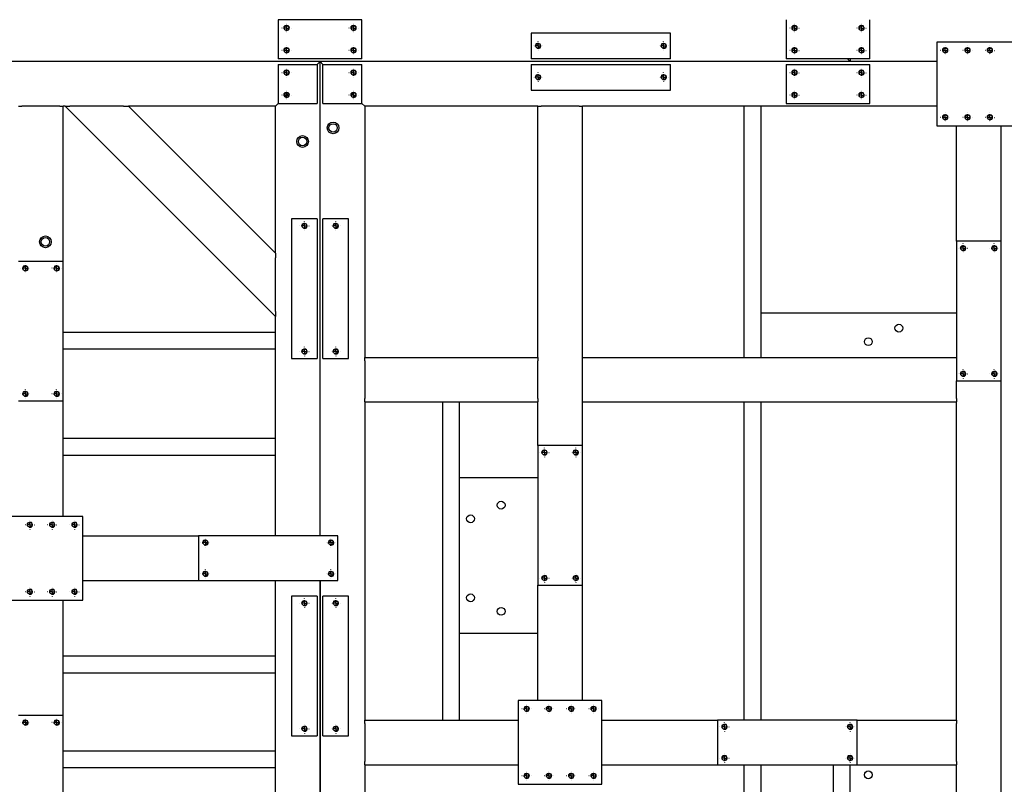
# Model space of a CAD drawing. Header units: millimetres. Extents: x 5 to 3649, y 4 to 418.
# Tile 103 of 105: x 3458 to 3546, y 230 to 299. Entities that reach past the tile are written whole.
import ezdxf

# ---------------------------------------------------------------- set-up
doc = ezdxf.new("R2010")
doc.units = ezdxf.units.MM
doc.linetypes.add('CENTERX2', pattern=[20.32, 12.7, -2.54, 2.54, -2.54])
doc.layers.add('TRAIT-FINS', color=9, linetype='Continuous')
doc.layers.add('TRAIT-MIXTES', color=3, linetype='CENTERX2')
doc.layers.add('TRAIT-FORT', color=4, linetype='Continuous', lineweight=25)

# ---------------------------------------------------------------- blocks, each defined once
blk = doc.blocks.new('SW_CENTERMARKSYMBOL_561')
at = {"layer": 'TRAIT-MIXTES', "color": 0}
for p, q in [((-0.4, 0), (-0.4125, 0)), ((0, 0), (-0.2, 0)), ((0, 0.4), (0, 0.4125)), ((0, 0), (0, 0.2)), ((0, 0), (0, -0.2)), ((0, 0), (0.2, 0)), ((0.4, 0), (0.4125, 0)), ((0, -0.4), (0, -0.4125))]:
    blk.add_line(p, q, dxfattribs=at)
blk = doc.blocks.new('SW_CENTERMARKSYMBOL_562')
at = {"layer": 'TRAIT-MIXTES', "color": 0}
for p, q in [((-0.4, 0), (-0.4125, 0)), ((0, 0), (-0.2, 0)), ((0, 0.4), (0, 0.4125)), ((0, 0), (0, 0.2)), ((0, 0), (0, -0.2)), ((0, 0), (0.2, 0)), ((0.4, 0), (0.4125, 0)), ((0, -0.4), (0, -0.4125))]:
    blk.add_line(p, q, dxfattribs=at)
blk = doc.blocks.new('SW_CENTERMARKSYMBOL_563')
at = {"layer": 'TRAIT-MIXTES', "color": 0}
for p, q in [((-0.4, 0), (-0.4125, 0)), ((0, 0), (-0.2, 0)), ((0, 0.4), (0, 0.4125)), ((0, 0), (0, 0.2)), ((0, 0), (0, -0.2)), ((0, 0), (0.2, 0)), ((0.4, 0), (0.4125, 0)), ((0, -0.4), (0, -0.4125))]:
    blk.add_line(p, q, dxfattribs=at)
blk = doc.blocks.new('SW_CENTERMARKSYMBOL_564')
at = {"layer": 'TRAIT-MIXTES', "color": 0}
for p, q in [((-0.4, 0), (-0.4125, 0)), ((0, 0), (-0.2, 0)), ((0, 0.4), (0, 0.4125)), ((0, 0), (0, 0.2)), ((0, 0), (0, -0.2)), ((0, 0), (0.2, 0)), ((0.4, 0), (0.4125, 0)), ((0, -0.4), (0, -0.4125))]:
    blk.add_line(p, q, dxfattribs=at)
blk = doc.blocks.new('SW_CENTERMARKSYMBOL_567')
at = {"layer": 'TRAIT-MIXTES', "color": 0}
for p, q in [((-0.4, 0), (-0.4125, 0)), ((0, 0), (-0.2, 0)), ((0, 0.4), (0, 0.4125)), ((0, 0), (0, 0.2)), ((0, 0), (0, -0.2)), ((0, 0), (0.2, 0)), ((0.4, 0), (0.4125, 0)), ((0, -0.4), (0, -0.4125))]:
    blk.add_line(p, q, dxfattribs=at)
blk = doc.blocks.new('SW_CENTERMARKSYMBOL_568')
at = {"layer": 'TRAIT-MIXTES', "color": 0}
for p, q in [((-0.4, 0), (-0.4125, 0)), ((0, 0), (-0.2, 0)), ((0, 0.4), (0, 0.4125)), ((0, 0), (0, 0.2)), ((0, 0), (0, -0.2)), ((0, 0), (0.2, 0)), ((0.4, 0), (0.4125, 0)), ((0, -0.4), (0, -0.4125))]:
    blk.add_line(p, q, dxfattribs=at)
blk = doc.blocks.new('SW_CENTERMARKSYMBOL_579')
at = {"layer": 'TRAIT-MIXTES', "color": 0}
for p, q in [((-0.4, 0), (-0.4125, 0)), ((0, 0), (-0.2, 0)), ((0, 0.4), (0, 0.4125)), ((0, 0), (0, 0.2)), ((0, 0), (0, -0.2)), ((0, 0), (0.2, 0)), ((0.4, 0), (0.4125, 0)), ((0, -0.4), (0, -0.4125))]:
    blk.add_line(p, q, dxfattribs=at)
blk = doc.blocks.new('SW_CENTERMARKSYMBOL_580')
at = {"layer": 'TRAIT-MIXTES', "color": 0}
for p, q in [((-0.4, 0), (-0.4125, 0)), ((0, 0), (-0.2, 0)), ((0, 0.4), (0, 0.4125)), ((0, 0), (0, 0.2)), ((0, 0), (0, -0.2)), ((0, 0), (0.2, 0)), ((0.4, 0), (0.4125, 0)), ((0, -0.4), (0, -0.4125))]:
    blk.add_line(p, q, dxfattribs=at)
blk = doc.blocks.new('SW_CENTERMARKSYMBOL_615')
at = {"layer": 'TRAIT-MIXTES', "color": 0}
for p, q in [((-0.4, 0), (-0.4125, 0)), ((0, 0), (-0.2, 0)), ((0, 0.4), (0, 0.4125)), ((0, 0), (0, 0.2)), ((0, 0), (0, -0.2)), ((0, 0), (0.2, 0)), ((0.4, 0), (0.4125, 0)), ((0, -0.4), (0, -0.4125))]:
    blk.add_line(p, q, dxfattribs=at)
blk = doc.blocks.new('SW_CENTERMARKSYMBOL_616')
at = {"layer": 'TRAIT-MIXTES', "color": 0}
for p, q in [((-0.4, 0), (-0.4125, 0)), ((0, 0), (-0.2, 0)), ((0, 0.4), (0, 0.4125)), ((0, 0), (0, 0.2)), ((0, 0), (0, -0.2)), ((0, 0), (0.2, 0)), ((0.4, 0), (0.4125, 0)), ((0, -0.4), (0, -0.4125))]:
    blk.add_line(p, q, dxfattribs=at)
blk = doc.blocks.new('SW_CENTERMARKSYMBOL_637')
at = {"layer": 'TRAIT-MIXTES', "color": 0}
for p, q in [((-0.4, 0), (-0.4125, 0)), ((0, 0), (-0.2, 0)), ((0, 0.4), (0, 0.4125)), ((0, 0), (0, 0.2)), ((0, 0), (0, -0.2)), ((0, 0), (0.2, 0)), ((0.4, 0), (0.4125, 0)), ((0, -0.4), (0, -0.4125))]:
    blk.add_line(p, q, dxfattribs=at)
blk = doc.blocks.new('SW_CENTERMARKSYMBOL_638')
at = {"layer": 'TRAIT-MIXTES', "color": 0}
for p, q in [((-0.4, 0), (-0.4125, 0)), ((0, 0), (-0.2, 0)), ((0, 0.4), (0, 0.4125)), ((0, 0), (0, 0.2)), ((0, 0), (0, -0.2)), ((0, 0), (0.2, 0)), ((0.4, 0), (0.4125, 0)), ((0, -0.4), (0, -0.4125))]:
    blk.add_line(p, q, dxfattribs=at)
blk = doc.blocks.new('SW_CENTERMARKSYMBOL_639')
at = {"layer": 'TRAIT-MIXTES', "color": 0}
for p, q in [((-0.4, 0), (-0.4125, 0)), ((0, 0), (-0.2, 0)), ((0, 0.4), (0, 0.4125)), ((0, 0), (0, 0.2)), ((0, 0), (0, -0.2)), ((0, 0), (0.2, 0)), ((0.4, 0), (0.4125, 0)), ((0, -0.4), (0, -0.4125))]:
    blk.add_line(p, q, dxfattribs=at)
blk = doc.blocks.new('SW_CENTERMARKSYMBOL_640')
at = {"layer": 'TRAIT-MIXTES', "color": 0}
for p, q in [((-0.4, 0), (-0.4125, 0)), ((0, 0), (-0.2, 0)), ((0, 0.4), (0, 0.4125)), ((0, 0), (0, 0.2)), ((0, 0), (0, -0.2)), ((0, 0), (0.2, 0)), ((0.4, 0), (0.4125, 0)), ((0, -0.4), (0, -0.4125))]:
    blk.add_line(p, q, dxfattribs=at)
blk = doc.blocks.new('SW_CENTERMARKSYMBOL_657')
at = {"layer": 'TRAIT-MIXTES', "color": 0}
for p, q in [((-0.4, 0), (-0.4125, 0)), ((0, 0), (-0.2, 0)), ((0, 0.4), (0, 0.4125)), ((0, 0), (0, 0.2)), ((0, 0), (0, -0.2)), ((0, 0), (0.2, 0)), ((0.4, 0), (0.4125, 0)), ((0, -0.4), (0, -0.4125))]:
    blk.add_line(p, q, dxfattribs=at)
blk = doc.blocks.new('SW_CENTERMARKSYMBOL_658')
at = {"layer": 'TRAIT-MIXTES', "color": 0}
for p, q in [((-0.4, 0), (-0.4125, 0)), ((0, 0), (-0.2, 0)), ((0, 0.4), (0, 0.4125)), ((0, 0), (0, 0.2)), ((0, 0), (0, -0.2)), ((0, 0), (0.2, 0)), ((0.4, 0), (0.4125, 0)), ((0, -0.4), (0, -0.4125))]:
    blk.add_line(p, q, dxfattribs=at)
blk = doc.blocks.new('SW_CENTERMARKSYMBOL_659')
at = {"layer": 'TRAIT-MIXTES', "color": 0}
for p, q in [((-0.4, 0), (-0.4125, 0)), ((0, 0), (-0.2, 0)), ((0, 0.4), (0, 0.4125)), ((0, 0), (0, 0.2)), ((0, 0), (0, -0.2)), ((0, 0), (0.2, 0)), ((0.4, 0), (0.4125, 0)), ((0, -0.4), (0, -0.4125))]:
    blk.add_line(p, q, dxfattribs=at)
blk = doc.blocks.new('SW_CENTERMARKSYMBOL_660')
at = {"layer": 'TRAIT-MIXTES', "color": 0}
for p, q in [((-0.4, 0), (-0.4125, 0)), ((0, 0), (-0.2, 0)), ((0, 0.4), (0, 0.4125)), ((0, 0), (0, 0.2)), ((0, 0), (0, -0.2)), ((0, 0), (0.2, 0)), ((0.4, 0), (0.4125, 0)), ((0, -0.4), (0, -0.4125))]:
    blk.add_line(p, q, dxfattribs=at)
blk = doc.blocks.new('SW_CENTERMARKSYMBOL_661')
at = {"layer": 'TRAIT-MIXTES', "color": 0}
for p, q in [((-0.4, 0), (-0.4125, 0)), ((0, 0), (-0.2, 0)), ((0, 0.4), (0, 0.4125)), ((0, 0), (0, 0.2)), ((0, 0), (0, -0.2)), ((0, 0), (0.2, 0)), ((0.4, 0), (0.4125, 0)), ((0, -0.4), (0, -0.4125))]:
    blk.add_line(p, q, dxfattribs=at)
blk = doc.blocks.new('SW_CENTERMARKSYMBOL_662')
at = {"layer": 'TRAIT-MIXTES', "color": 0}
for p, q in [((-0.4, 0), (-0.4125, 0)), ((0, 0), (-0.2, 0)), ((0, 0.4), (0, 0.4125)), ((0, 0), (0, 0.2)), ((0, 0), (0, -0.2)), ((0, 0), (0.2, 0)), ((0.4, 0), (0.4125, 0)), ((0, -0.4), (0, -0.4125))]:
    blk.add_line(p, q, dxfattribs=at)
blk = doc.blocks.new('SW_CENTERMARKSYMBOL_673')
at = {"layer": 'TRAIT-MIXTES', "color": 0}
for p, q in [((-0.4, 0), (-0.4125, 0)), ((0, 0), (-0.2, 0)), ((0, 0.4), (0, 0.4125)), ((0, 0), (0, 0.2)), ((0, 0), (0, -0.2)), ((0, 0), (0.2, 0)), ((0.4, 0), (0.4125, 0)), ((0, -0.4), (0, -0.4125))]:
    blk.add_line(p, q, dxfattribs=at)
blk = doc.blocks.new('SW_CENTERMARKSYMBOL_674')
at = {"layer": 'TRAIT-MIXTES', "color": 0}
for p, q in [((-0.4, 0), (-0.4125, 0)), ((0, 0), (-0.2, 0)), ((0, 0.4), (0, 0.4125)), ((0, 0), (0, 0.2)), ((0, 0), (0, -0.2)), ((0, 0), (0.2, 0)), ((0.4, 0), (0.4125, 0)), ((0, -0.4), (0, -0.4125))]:
    blk.add_line(p, q, dxfattribs=at)
blk = doc.blocks.new('SW_CENTERMARKSYMBOL_675')
at = {"layer": 'TRAIT-MIXTES', "color": 0}
for p, q in [((-0.4, 0), (-0.4125, 0)), ((0, 0), (-0.2, 0)), ((0, 0.4), (0, 0.4125)), ((0, 0), (0, 0.2)), ((0, 0), (0, -0.2)), ((0, 0), (0.2, 0)), ((0.4, 0), (0.4125, 0)), ((0, -0.4), (0, -0.4125))]:
    blk.add_line(p, q, dxfattribs=at)
blk = doc.blocks.new('SW_CENTERMARKSYMBOL_676')
at = {"layer": 'TRAIT-MIXTES', "color": 0}
for p, q in [((-0.4, 0), (-0.4125, 0)), ((0, 0), (-0.2, 0)), ((0, 0.4), (0, 0.4125)), ((0, 0), (0, 0.2)), ((0, 0), (0, -0.2)), ((0, 0), (0.2, 0)), ((0.4, 0), (0.4125, 0)), ((0, -0.4), (0, -0.4125))]:
    blk.add_line(p, q, dxfattribs=at)
blk = doc.blocks.new('SW_CENTERMARKSYMBOL_679')
at = {"layer": 'TRAIT-MIXTES', "color": 0}
for p, q in [((-0.4, 0), (-0.4125, 0)), ((0, 0), (-0.2, 0)), ((0, 0.4), (0, 0.4125)), ((0, 0), (0, 0.2)), ((0, 0), (0, -0.2)), ((0, 0), (0.2, 0)), ((0.4, 0), (0.4125, 0)), ((0, -0.4), (0, -0.4125))]:
    blk.add_line(p, q, dxfattribs=at)
blk = doc.blocks.new('SW_CENTERMARKSYMBOL_680')
at = {"layer": 'TRAIT-MIXTES', "color": 0}
for p, q in [((-0.4, 0), (-0.4125, 0)), ((0, 0), (-0.2, 0)), ((0, 0.4), (0, 0.4125)), ((0, 0), (0, 0.2)), ((0, 0), (0, -0.2)), ((0, 0), (0.2, 0)), ((0.4, 0), (0.4125, 0)), ((0, -0.4), (0, -0.4125))]:
    blk.add_line(p, q, dxfattribs=at)
blk = doc.blocks.new('SW_CENTERMARKSYMBOL_681')
at = {"layer": 'TRAIT-MIXTES', "color": 0}
for p, q in [((-0.4, 0), (-0.4125, 0)), ((0, 0), (-0.2, 0)), ((0, 0.4), (0, 0.4125)), ((0, 0), (0, 0.2)), ((0, 0), (0, -0.2)), ((0, 0), (0.2, 0)), ((0.4, 0), (0.4125, 0)), ((0, -0.4), (0, -0.4125))]:
    blk.add_line(p, q, dxfattribs=at)
blk = doc.blocks.new('SW_CENTERMARKSYMBOL_682')
at = {"layer": 'TRAIT-MIXTES', "color": 0}
for p, q in [((-0.4, 0), (-0.4125, 0)), ((0, 0), (-0.2, 0)), ((0, 0.4), (0, 0.4125)), ((0, 0), (0, 0.2)), ((0, 0), (0, -0.2)), ((0, 0), (0.2, 0)), ((0.4, 0), (0.4125, 0)), ((0, -0.4), (0, -0.4125))]:
    blk.add_line(p, q, dxfattribs=at)
blk = doc.blocks.new('SW_CENTERMARKSYMBOL_683')
at = {"layer": 'TRAIT-MIXTES', "color": 0}
for p, q in [((-0.4, 0), (-0.4125, 0)), ((0, 0), (-0.2, 0)), ((0, 0.4), (0, 0.4125)), ((0, 0), (0, 0.2)), ((0, 0), (0, -0.2)), ((0, 0), (0.2, 0)), ((0.4, 0), (0.4125, 0)), ((0, -0.4), (0, -0.4125))]:
    blk.add_line(p, q, dxfattribs=at)
blk = doc.blocks.new('SW_CENTERMARKSYMBOL_684')
at = {"layer": 'TRAIT-MIXTES', "color": 0}
for p, q in [((-0.4, 0), (-0.4125, 0)), ((0, 0), (-0.2, 0)), ((0, 0.4), (0, 0.4125)), ((0, 0), (0, 0.2)), ((0, 0), (0, -0.2)), ((0, 0), (0.2, 0)), ((0.4, 0), (0.4125, 0)), ((0, -0.4), (0, -0.4125))]:
    blk.add_line(p, q, dxfattribs=at)
blk = doc.blocks.new('SW_CENTERMARKSYMBOL_685')
at = {"layer": 'TRAIT-MIXTES', "color": 0}
for p, q in [((-0.4, 0), (-0.4125, 0)), ((0, 0), (-0.2, 0)), ((0, 0.4), (0, 0.4125)), ((0, 0), (0, 0.2)), ((0, 0), (0, -0.2)), ((0, 0), (0.2, 0)), ((0.4, 0), (0.4125, 0)), ((0, -0.4), (0, -0.4125))]:
    blk.add_line(p, q, dxfattribs=at)
blk = doc.blocks.new('SW_CENTERMARKSYMBOL_686')
at = {"layer": 'TRAIT-MIXTES', "color": 0}
for p, q in [((-0.4, 0), (-0.4125, 0)), ((0, 0), (-0.2, 0)), ((0, 0.4), (0, 0.4125)), ((0, 0), (0, 0.2)), ((0, 0), (0, -0.2)), ((0, 0), (0.2, 0)), ((0.4, 0), (0.4125, 0)), ((0, -0.4), (0, -0.4125))]:
    blk.add_line(p, q, dxfattribs=at)
blk = doc.blocks.new('SW_CENTERMARKSYMBOL_687')
at = {"layer": 'TRAIT-MIXTES', "color": 0}
for p, q in [((-0.4, 0), (-0.4125, 0)), ((0, 0), (-0.2, 0)), ((0, 0.4), (0, 0.4125)), ((0, 0), (0, 0.2)), ((0, 0), (0, -0.2)), ((0, 0), (0.2, 0)), ((0.4, 0), (0.4125, 0)), ((0, -0.4), (0, -0.4125))]:
    blk.add_line(p, q, dxfattribs=at)
blk = doc.blocks.new('SW_CENTERMARKSYMBOL_688')
at = {"layer": 'TRAIT-MIXTES', "color": 0}
for p, q in [((-0.4, 0), (-0.4125, 0)), ((0, 0), (-0.2, 0)), ((0, 0.4), (0, 0.4125)), ((0, 0), (0, 0.2)), ((0, 0), (0, -0.2)), ((0, 0), (0.2, 0)), ((0.4, 0), (0.4125, 0)), ((0, -0.4), (0, -0.4125))]:
    blk.add_line(p, q, dxfattribs=at)
blk = doc.blocks.new('SW_CENTERMARKSYMBOL_689')
at = {"layer": 'TRAIT-MIXTES', "color": 0}
for p, q in [((-0.4, 0), (-0.4125, 0)), ((0, 0), (-0.2, 0)), ((0, 0.4), (0, 0.4125)), ((0, 0), (0, 0.2)), ((0, 0), (0, -0.2)), ((0, 0), (0.2, 0)), ((0.4, 0), (0.4125, 0)), ((0, -0.4), (0, -0.4125))]:
    blk.add_line(p, q, dxfattribs=at)
blk = doc.blocks.new('SW_CENTERMARKSYMBOL_690')
at = {"layer": 'TRAIT-MIXTES', "color": 0}
for p, q in [((-0.4, 0), (-0.4125, 0)), ((0, 0), (-0.2, 0)), ((0, 0.4), (0, 0.4125)), ((0, 0), (0, 0.2)), ((0, 0), (0, -0.2)), ((0, 0), (0.2, 0)), ((0.4, 0), (0.4125, 0)), ((0, -0.4), (0, -0.4125))]:
    blk.add_line(p, q, dxfattribs=at)
blk = doc.blocks.new('SW_CENTERMARKSYMBOL_747')
at = {"layer": 'TRAIT-MIXTES', "color": 0}
for p, q in [((-0.4, 0), (-0.4125, 0)), ((0, 0), (-0.2, 0)), ((0, 0.4), (0, 0.4125)), ((0, 0), (0, 0.2)), ((0, 0), (0, -0.2)), ((0, 0), (0.2, 0)), ((0.4, 0), (0.4125, 0)), ((0, -0.4), (0, -0.4125))]:
    blk.add_line(p, q, dxfattribs=at)
blk = doc.blocks.new('SW_CENTERMARKSYMBOL_748')
at = {"layer": 'TRAIT-MIXTES', "color": 0}
for p, q in [((-0.4, 0), (-0.4125, 0)), ((0, 0), (-0.2, 0)), ((0, 0.4), (0, 0.4125)), ((0, 0), (0, 0.2)), ((0, 0), (0, -0.2)), ((0, 0), (0.2, 0)), ((0.4, 0), (0.4125, 0)), ((0, -0.4), (0, -0.4125))]:
    blk.add_line(p, q, dxfattribs=at)
blk = doc.blocks.new('SW_CENTERMARKSYMBOL_749')
at = {"layer": 'TRAIT-MIXTES', "color": 0}
for p, q in [((-0.4, 0), (-0.4125, 0)), ((0, 0), (-0.2, 0)), ((0, 0.4), (0, 0.4125)), ((0, 0), (0, 0.2)), ((0, 0), (0, -0.2)), ((0, 0), (0.2, 0)), ((0.4, 0), (0.4125, 0)), ((0, -0.4), (0, -0.4125))]:
    blk.add_line(p, q, dxfattribs=at)
blk = doc.blocks.new('SW_CENTERMARKSYMBOL_750')
at = {"layer": 'TRAIT-MIXTES', "color": 0}
for p, q in [((-0.4, 0), (-0.4125, 0)), ((0, 0), (-0.2, 0)), ((0, 0.4), (0, 0.4125)), ((0, 0), (0, 0.2)), ((0, 0), (0, -0.2)), ((0, 0), (0.2, 0)), ((0.4, 0), (0.4125, 0)), ((0, -0.4), (0, -0.4125))]:
    blk.add_line(p, q, dxfattribs=at)
blk = doc.blocks.new('SW_CENTERMARKSYMBOL_757')
at = {"layer": 'TRAIT-MIXTES', "color": 0}
for p, q in [((-0.4, 0), (-0.4125, 0)), ((0, 0), (-0.2, 0)), ((0, 0.4), (0, 0.4125)), ((0, 0), (0, 0.2)), ((0, 0), (0, -0.2)), ((0, 0), (0.2, 0)), ((0.4, 0), (0.4125, 0)), ((0, -0.4), (0, -0.4125))]:
    blk.add_line(p, q, dxfattribs=at)
blk = doc.blocks.new('SW_CENTERMARKSYMBOL_758')
at = {"layer": 'TRAIT-MIXTES', "color": 0}
for p, q in [((-0.4, 0), (-0.4125, 0)), ((0, 0), (-0.2, 0)), ((0, 0.4), (0, 0.4125)), ((0, 0), (0, 0.2)), ((0, 0), (0, -0.2)), ((0, 0), (0.2, 0)), ((0.4, 0), (0.4125, 0)), ((0, -0.4), (0, -0.4125))]:
    blk.add_line(p, q, dxfattribs=at)
blk = doc.blocks.new('SW_CENTERMARKSYMBOL_759')
at = {"layer": 'TRAIT-MIXTES', "color": 0}
for p, q in [((-0.4, 0), (-0.4125, 0)), ((0, 0), (-0.2, 0)), ((0, 0.4), (0, 0.4125)), ((0, 0), (0, 0.2)), ((0, 0), (0, -0.2)), ((0, 0), (0.2, 0)), ((0.4, 0), (0.4125, 0)), ((0, -0.4), (0, -0.4125))]:
    blk.add_line(p, q, dxfattribs=at)
blk = doc.blocks.new('SW_CENTERMARKSYMBOL_760')
at = {"layer": 'TRAIT-MIXTES', "color": 0}
for p, q in [((-0.4, 0), (-0.4125, 0)), ((0, 0), (-0.2, 0)), ((0, 0.4), (0, 0.4125)), ((0, 0), (0, 0.2)), ((0, 0), (0, -0.2)), ((0, 0), (0.2, 0)), ((0.4, 0), (0.4125, 0)), ((0, -0.4), (0, -0.4125))]:
    blk.add_line(p, q, dxfattribs=at)
blk = doc.blocks.new('SW_CENTERMARKSYMBOL_777')
at = {"layer": 'TRAIT-MIXTES', "color": 0}
for p, q in [((-0.4, 0), (-0.4125, 0)), ((0, 0), (-0.2, 0)), ((0, 0.4), (0, 0.4125)), ((0, 0), (0, 0.2)), ((0, 0), (0, -0.2)), ((0, 0), (0.2, 0)), ((0.4, 0), (0.4125, 0)), ((0, -0.4), (0, -0.4125))]:
    blk.add_line(p, q, dxfattribs=at)
blk = doc.blocks.new('SW_CENTERMARKSYMBOL_778')
at = {"layer": 'TRAIT-MIXTES', "color": 0}
for p, q in [((-0.4, 0), (-0.4125, 0)), ((0, 0), (-0.2, 0)), ((0, 0.4), (0, 0.4125)), ((0, 0), (0, 0.2)), ((0, 0), (0, -0.2)), ((0, 0), (0.2, 0)), ((0.4, 0), (0.4125, 0)), ((0, -0.4), (0, -0.4125))]:
    blk.add_line(p, q, dxfattribs=at)
blk = doc.blocks.new('SW_CENTERMARKSYMBOL_779')
at = {"layer": 'TRAIT-MIXTES', "color": 0}
for p, q in [((-0.4, 0), (-0.4125, 0)), ((0, 0), (-0.2, 0)), ((0, 0.4), (0, 0.4125)), ((0, 0), (0, 0.2)), ((0, 0), (0, -0.2)), ((0, 0), (0.2, 0)), ((0.4, 0), (0.4125, 0)), ((0, -0.4), (0, -0.4125))]:
    blk.add_line(p, q, dxfattribs=at)
blk = doc.blocks.new('SW_CENTERMARKSYMBOL_780')
at = {"layer": 'TRAIT-MIXTES', "color": 0}
for p, q in [((-0.4, 0), (-0.4125, 0)), ((0, 0), (-0.2, 0)), ((0, 0.4), (0, 0.4125)), ((0, 0), (0, 0.2)), ((0, 0), (0, -0.2)), ((0, 0), (0.2, 0)), ((0.4, 0), (0.4125, 0)), ((0, -0.4), (0, -0.4125))]:
    blk.add_line(p, q, dxfattribs=at)
blk = doc.blocks.new('SW_CENTERMARKSYMBOL_785')
at = {"layer": 'TRAIT-MIXTES', "color": 0}
for p, q in [((-0.4, 0), (-0.4125, 0)), ((0, 0), (-0.2, 0)), ((0, 0.4), (0, 0.4125)), ((0, 0), (0, 0.2)), ((0, 0), (0, -0.2)), ((0, 0), (0.2, 0)), ((0.4, 0), (0.4125, 0)), ((0, -0.4), (0, -0.4125))]:
    blk.add_line(p, q, dxfattribs=at)
blk = doc.blocks.new('SW_CENTERMARKSYMBOL_786')
at = {"layer": 'TRAIT-MIXTES', "color": 0}
for p, q in [((-0.4, 0), (-0.4125, 0)), ((0, 0), (-0.2, 0)), ((0, 0.4), (0, 0.4125)), ((0, 0), (0, 0.2)), ((0, 0), (0, -0.2)), ((0, 0), (0.2, 0)), ((0.4, 0), (0.4125, 0)), ((0, -0.4), (0, -0.4125))]:
    blk.add_line(p, q, dxfattribs=at)
blk = doc.blocks.new('SW_CENTERMARKSYMBOL_787')
at = {"layer": 'TRAIT-MIXTES', "color": 0}
for p, q in [((-0.4, 0), (-0.4125, 0)), ((0, 0), (-0.2, 0)), ((0, 0.4), (0, 0.4125)), ((0, 0), (0, 0.2)), ((0, 0), (0, -0.2)), ((0, 0), (0.2, 0)), ((0.4, 0), (0.4125, 0)), ((0, -0.4), (0, -0.4125))]:
    blk.add_line(p, q, dxfattribs=at)
blk = doc.blocks.new('SW_CENTERMARKSYMBOL_788')
at = {"layer": 'TRAIT-MIXTES', "color": 0}
for p, q in [((-0.4, 0), (-0.4125, 0)), ((0, 0), (-0.2, 0)), ((0, 0.4), (0, 0.4125)), ((0, 0), (0, 0.2)), ((0, 0), (0, -0.2)), ((0, 0), (0.2, 0)), ((0.4, 0), (0.4125, 0)), ((0, -0.4), (0, -0.4125))]:
    blk.add_line(p, q, dxfattribs=at)
blk = doc.blocks.new('SW_CENTERMARKSYMBOL_789')
at = {"layer": 'TRAIT-MIXTES', "color": 0}
for p, q in [((-0.4, 0), (-0.4125, 0)), ((0, 0), (-0.2, 0)), ((0, 0.4), (0, 0.4125)), ((0, 0), (0, 0.2)), ((0, 0), (0, -0.2)), ((0, 0), (0.2, 0)), ((0.4, 0), (0.4125, 0)), ((0, -0.4), (0, -0.4125))]:
    blk.add_line(p, q, dxfattribs=at)
blk = doc.blocks.new('SW_CENTERMARKSYMBOL_790')
at = {"layer": 'TRAIT-MIXTES', "color": 0}
for p, q in [((-0.4, 0), (-0.4125, 0)), ((0, 0), (-0.2, 0)), ((0, 0.4), (0, 0.4125)), ((0, 0), (0, 0.2)), ((0, 0), (0, -0.2)), ((0, 0), (0.2, 0)), ((0.4, 0), (0.4125, 0)), ((0, -0.4), (0, -0.4125))]:
    blk.add_line(p, q, dxfattribs=at)
blk = doc.blocks.new('SW_CENTERMARKSYMBOL_791')
at = {"layer": 'TRAIT-MIXTES', "color": 0}
for p, q in [((-0.4, 0), (-0.4125, 0)), ((0, 0), (-0.2, 0)), ((0, 0.4), (0, 0.4125)), ((0, 0), (0, 0.2)), ((0, 0), (0, -0.2)), ((0, 0), (0.2, 0)), ((0.4, 0), (0.4125, 0)), ((0, -0.4), (0, -0.4125))]:
    blk.add_line(p, q, dxfattribs=at)
blk = doc.blocks.new('SW_CENTERMARKSYMBOL_792')
at = {"layer": 'TRAIT-MIXTES', "color": 0}
for p, q in [((-0.4, 0), (-0.4125, 0)), ((0, 0), (-0.2, 0)), ((0, 0.4), (0, 0.4125)), ((0, 0), (0, 0.2)), ((0, 0), (0, -0.2)), ((0, 0), (0.2, 0)), ((0.4, 0), (0.4125, 0)), ((0, -0.4), (0, -0.4125))]:
    blk.add_line(p, q, dxfattribs=at)
blk = doc.blocks.new('SW_CENTERMARKSYMBOL_793')
at = {"layer": 'TRAIT-MIXTES', "color": 0}
for p, q in [((-0.4, 0), (-0.4125, 0)), ((0, 0), (-0.2, 0)), ((0, 0.4), (0, 0.4125)), ((0, 0), (0, 0.2)), ((0, 0), (0, -0.2)), ((0, 0), (0.2, 0)), ((0.4, 0), (0.4125, 0)), ((0, -0.4), (0, -0.4125))]:
    blk.add_line(p, q, dxfattribs=at)
blk = doc.blocks.new('SW_CENTERMARKSYMBOL_794')
at = {"layer": 'TRAIT-MIXTES', "color": 0}
for p, q in [((-0.4, 0), (-0.4125, 0)), ((0, 0), (-0.2, 0)), ((0, 0.4), (0, 0.4125)), ((0, 0), (0, 0.2)), ((0, 0), (0, -0.2)), ((0, 0), (0.2, 0)), ((0.4, 0), (0.4125, 0)), ((0, -0.4), (0, -0.4125))]:
    blk.add_line(p, q, dxfattribs=at)
blk = doc.blocks.new('SW_CENTERMARKSYMBOL_805')
at = {"layer": 'TRAIT-MIXTES', "color": 0}
for p, q in [((-0.4, 0), (-0.4125, 0)), ((0, 0), (-0.2, 0)), ((0, 0.4), (0, 0.4125)), ((0, 0), (0, 0.2)), ((0, 0), (0, -0.2)), ((0, 0), (0.2, 0)), ((0.4, 0), (0.4125, 0)), ((0, -0.4), (0, -0.4125))]:
    blk.add_line(p, q, dxfattribs=at)
blk = doc.blocks.new('SW_CENTERMARKSYMBOL_806')
at = {"layer": 'TRAIT-MIXTES', "color": 0}
for p, q in [((-0.4, 0), (-0.4125, 0)), ((0, 0), (-0.2, 0)), ((0, 0.4), (0, 0.4125)), ((0, 0), (0, 0.2)), ((0, 0), (0, -0.2)), ((0, 0), (0.2, 0)), ((0.4, 0), (0.4125, 0)), ((0, -0.4), (0, -0.4125))]:
    blk.add_line(p, q, dxfattribs=at)
blk = doc.blocks.new('SW_CENTERMARKSYMBOL_821')
at = {"layer": 'TRAIT-MIXTES', "color": 0}
for p, q in [((-0.4, 0), (-0.4125, 0)), ((0, 0), (-0.2, 0)), ((0, 0.4), (0, 0.4125)), ((0, 0), (0, 0.2)), ((0, 0), (0, -0.2)), ((0, 0), (0.2, 0)), ((0.4, 0), (0.4125, 0)), ((0, -0.4), (0, -0.4125))]:
    blk.add_line(p, q, dxfattribs=at)
blk = doc.blocks.new('SW_CENTERMARKSYMBOL_822')
at = {"layer": 'TRAIT-MIXTES', "color": 0}
for p, q in [((-0.4, 0), (-0.4125, 0)), ((0, 0), (-0.2, 0)), ((0, 0.4), (0, 0.4125)), ((0, 0), (0, 0.2)), ((0, 0), (0, -0.2)), ((0, 0), (0.2, 0)), ((0.4, 0), (0.4125, 0)), ((0, -0.4), (0, -0.4125))]:
    blk.add_line(p, q, dxfattribs=at)
blk = doc.blocks.new('SW_CENTERMARKSYMBOL_823')
at = {"layer": 'TRAIT-MIXTES', "color": 0}
for p, q in [((-0.4, 0), (-0.4125, 0)), ((0, 0), (-0.2, 0)), ((0, 0.4), (0, 0.4125)), ((0, 0), (0, 0.2)), ((0, 0), (0, -0.2)), ((0, 0), (0.2, 0)), ((0.4, 0), (0.4125, 0)), ((0, -0.4), (0, -0.4125))]:
    blk.add_line(p, q, dxfattribs=at)
blk = doc.blocks.new('SW_CENTERMARKSYMBOL_824')
at = {"layer": 'TRAIT-MIXTES', "color": 0}
for p, q in [((-0.4, 0), (-0.4125, 0)), ((0, 0), (-0.2, 0)), ((0, 0.4), (0, 0.4125)), ((0, 0), (0, 0.2)), ((0, 0), (0, -0.2)), ((0, 0), (0.2, 0)), ((0.4, 0), (0.4125, 0)), ((0, -0.4), (0, -0.4125))]:
    blk.add_line(p, q, dxfattribs=at)
blk = doc.blocks.new('SW_CENTERMARKSYMBOL_829')
at = {"layer": 'TRAIT-MIXTES', "color": 0}
for p, q in [((-0.4, 0), (-0.4125, 0)), ((0, 0), (-0.2, 0)), ((0, 0.4), (0, 0.4125)), ((0, 0), (0, 0.2)), ((0, 0), (0, -0.2)), ((0, 0), (0.2, 0)), ((0.4, 0), (0.4125, 0)), ((0, -0.4), (0, -0.4125))]:
    blk.add_line(p, q, dxfattribs=at)
blk = doc.blocks.new('SW_CENTERMARKSYMBOL_830')
at = {"layer": 'TRAIT-MIXTES', "color": 0}
for p, q in [((-0.4, 0), (-0.4125, 0)), ((0, 0), (-0.2, 0)), ((0, 0.4), (0, 0.4125)), ((0, 0), (0, 0.2)), ((0, 0), (0, -0.2)), ((0, 0), (0.2, 0)), ((0.4, 0), (0.4125, 0)), ((0, -0.4), (0, -0.4125))]:
    blk.add_line(p, q, dxfattribs=at)
blk = doc.blocks.new('SW_CENTERMARKSYMBOL_831')
at = {"layer": 'TRAIT-MIXTES', "color": 0}
for p, q in [((-0.4, 0), (-0.4125, 0)), ((0, 0), (-0.2, 0)), ((0, 0.4), (0, 0.4125)), ((0, 0), (0, 0.2)), ((0, 0), (0, -0.2)), ((0, 0), (0.2, 0)), ((0.4, 0), (0.4125, 0)), ((0, -0.4), (0, -0.4125))]:
    blk.add_line(p, q, dxfattribs=at)
blk = doc.blocks.new('SW_CENTERMARKSYMBOL_832')
at = {"layer": 'TRAIT-MIXTES', "color": 0}
for p, q in [((-0.4, 0), (-0.4125, 0)), ((0, 0), (-0.2, 0)), ((0, 0.4), (0, 0.4125)), ((0, 0), (0, 0.2)), ((0, 0), (0, -0.2)), ((0, 0), (0.2, 0)), ((0.4, 0), (0.4125, 0)), ((0, -0.4), (0, -0.4125))]:
    blk.add_line(p, q, dxfattribs=at)
blk = doc.blocks.new('SW_CENTERMARKSYMBOL_833')
at = {"layer": 'TRAIT-MIXTES', "color": 0}
for p, q in [((-0.4, 0), (-0.4125, 0)), ((0, 0), (-0.2, 0)), ((0, 0.4), (0, 0.4125)), ((0, 0), (0, 0.2)), ((0, 0), (0, -0.2)), ((0, 0), (0.2, 0)), ((0.4, 0), (0.4125, 0)), ((0, -0.4), (0, -0.4125))]:
    blk.add_line(p, q, dxfattribs=at)
blk = doc.blocks.new('SW_CENTERMARKSYMBOL_834')
at = {"layer": 'TRAIT-MIXTES', "color": 0}
for p, q in [((-0.4, 0), (-0.4125, 0)), ((0, 0), (-0.2, 0)), ((0, 0.4), (0, 0.4125)), ((0, 0), (0, 0.2)), ((0, 0), (0, -0.2)), ((0, 0), (0.2, 0)), ((0.4, 0), (0.4125, 0)), ((0, -0.4), (0, -0.4125))]:
    blk.add_line(p, q, dxfattribs=at)

msp = doc.modelspace()

# ---------------------------------------------------------------- linework, layer by layer
at = {"layer": 'TRAIT-FINS', "lineweight": 18}
for centre in [(3482.115008, 298.117963), (3488.115008, 298.117963), (3527.615008, 298.117963), (3533.615008, 298.117963), (3482.115008, 296.117963), (3488.115008, 296.117963), (3504.640008, 296.517963), (3515.890008, 296.517963), (3527.615008, 296.117963), (3533.615008, 296.117963), (3541.115008, 296.117963), (3543.115008, 296.117963), (3545.115008, 296.117963), (3482.115008, 294.117963), (3488.115008, 294.117963), (3504.640008, 293.717963), (3515.890008, 293.717963), (3527.615008, 294.117963), (3533.615008, 294.117963), (3482.115008, 292.117963), (3488.115008, 292.117963), (3527.615008, 292.117963), (3533.615008, 292.117963), (3541.115008, 290.117963), (3543.115008, 290.117963), (3545.115008, 290.117963), (3483.715008, 280.392963), (3486.515008, 280.392963), (3542.715008, 278.392963), (3545.515008, 278.392963), (3458.715008, 276.592963), (3461.515008, 276.592963), (3483.715008, 269.142963), (3486.515008, 269.142963), (3542.715008, 267.142963), (3545.515008, 267.142963), (3458.715008, 265.342963), (3461.515008, 265.342963), (3505.215008, 260.092963), (3508.015008, 260.092963), (3459.115008, 253.617963), (3461.115008, 253.617963), (3463.115008, 253.617963), (3474.840008, 252.017963), (3486.090008, 252.017963), (3474.840008, 249.217963), (3486.090008, 249.217963), (3505.215008, 248.842963), (3508.015008, 248.842963), (3459.115008, 247.617963), (3461.115008, 247.617963), (3463.115008, 247.617963), (3483.715008, 246.592963), (3486.515008, 246.592963), (3503.615008, 237.117963), (3505.615008, 237.117963), (3507.615008, 237.117963), (3509.615008, 237.117963), (3458.715008, 235.892963), (3461.515008, 235.892963), (3483.715008, 235.342963), (3486.515008, 235.342963), (3521.340008, 235.517963), (3532.590008, 235.517963), (3521.340008, 232.717963), (3532.590008, 232.717963), (3503.615008, 231.117963), (3505.615008, 231.117963), (3507.615008, 231.117963), (3509.615008, 231.117963)]:
    msp.add_arc(centre, 0.25, 255, 195, dxfattribs=at)
at = {"layer": 'TRAIT-FORT', "lineweight": 25}
for p, q in [((3481.365008, 298.867963), (3481.365008, 295.367963)), ((3488.865008, 298.867963), (3481.365008, 298.867963)), ((3488.865008, 295.367963), (3488.865008, 298.867963)), ((3526.865008, 298.867963), (3526.865008, 295.367963)), ((3534.365008, 295.367963), (3534.365008, 298.867963)), ((3516.515008, 297.667963), (3504.015008, 297.667963)), ((3504.015008, 297.667963), (3504.015008, 295.367963)), ((3516.515008, 295.367963), (3516.515008, 297.667963)), ((3540.365008, 296.867963), (3540.365008, 289.367963)), ((3547.865008, 296.867963), (3540.365008, 296.867963)), ((3485.115008, 295.117963), (3412.715008, 295.117963)), ((3532.615008, 295.117963), (3425.115008, 295.117963)), ((3488.865008, 295.367963), (3481.365008, 295.367963)), ((3481.365008, 294.867963), (3481.365008, 291.367963)), ((3481.365008, 294.867963), (3484.865008, 294.867963)), ((3485.115008, 295.117963), (3484.865008, 294.867963)), ((3484.865008, 294.867963), (3485.115008, 295.117963)), ((3484.865008, 294.867963), (3484.865008, 291.367963)), ((3485.115008, 252.617963), (3485.115008, 295.117963)), ((3540.365008, 295.117963), (3485.115008, 295.117963)), ((3485.365008, 294.867963), (3485.115008, 295.117963)), ((3485.115008, 295.117963), (3485.365008, 294.867963)), ((3485.365008, 294.867963), (3488.865008, 294.867963)), ((3485.365008, 291.367963), (3485.365008, 294.867963)), ((3488.865008, 291.367963), (3488.865008, 294.867963)), ((3516.515008, 295.367963), (3504.015008, 295.367963)), ((3504.015008, 294.867963), (3504.015008, 292.567963)), ((3504.015008, 294.867963), (3516.515008, 294.867963)), ((3516.515008, 292.567963), (3516.515008, 294.867963)), ((3534.365008, 295.367963), (3526.865008, 295.367963)), ((3526.865008, 294.867963), (3526.865008, 291.367963)), ((3526.865008, 294.867963), (3534.365008, 294.867963)), ((3532.615008, 295.117963), (3532.365008, 295.367963)), ((3532.365008, 295.367963), (3532.615008, 295.117963)), ((3532.615008, 295.367963), (3532.615008, 295.117963)), ((3534.365008, 291.367963), (3534.365008, 294.867963)), ((3482.265269, 292.268223), (3481.964748, 291.967703)), ((3488.265269, 291.967703), (3487.964748, 292.268223)), ((3504.015008, 292.567963), (3516.515008, 292.567963)), ((3458.115008, 291.117963), (3458.415008, 291.117963)), ((3461.815008, 291.117963), (3458.415008, 291.117963)), ((3461.815008, 291.117963), (3462.115008, 291.117963)), ((3462.115008, 277.217963), (3462.115008, 291.117963)), ((3462.286581, 291.117963), (3462.115008, 291.117963)), ((3481.115008, 272.289536), (3462.286581, 291.117963)), ((3462.286581, 291.117963), (3462.710845, 291.117963)), ((3467.519171, 291.117963), (3462.710845, 291.117963)), ((3467.519171, 291.117963), (3467.943435, 291.117963)), ((3481.115008, 277.94639), (3467.943435, 291.117963)), ((3481.115008, 291.117963), (3467.943435, 291.117963)), ((3481.365008, 291.367963), (3481.115008, 291.117963)), ((3481.115008, 291.117963), (3481.365008, 291.367963)), ((3481.115008, 277.94639), (3481.115008, 291.117963)), ((3481.365008, 291.367963), (3484.865008, 291.367963)), ((3485.365008, 291.367963), (3488.865008, 291.367963)), ((3489.115008, 291.117963), (3488.865008, 291.367963)), ((3488.865008, 291.367963), (3489.115008, 291.117963)), ((3504.615008, 291.117963), (3489.115008, 291.117963)), ((3489.115008, 291.117963), (3489.115008, 268.617963)), ((3504.615008, 268.617963), (3504.615008, 291.117963)), ((3504.615008, 291.117963), (3504.915008, 291.117963)), ((3508.315008, 291.117963), (3504.915008, 291.117963)), ((3508.315008, 291.117963), (3508.615008, 291.117963)), ((3540.365008, 291.117963), (3508.615008, 291.117963)), ((3508.615008, 268.617963), (3508.615008, 291.117963)), ((3523.115022, 268.617963), (3523.115022, 291.117963)), ((3524.615022, 268.617963), (3524.615022, 291.117963)), ((3526.865008, 291.367963), (3534.365008, 291.367963)), ((3540.365008, 289.367963), (3547.865008, 289.367963)), ((3542.115008, 279.017963), (3542.115008, 289.367963)), ((3546.115008, 279.017963), (3546.115008, 289.367963)), ((3482.565008, 281.017963), (3482.565008, 268.517963)), ((3484.865008, 281.017963), (3482.565008, 281.017963)), ((3484.865008, 281.017963), (3484.865008, 268.517963)), ((3487.665008, 281.017963), (3485.365008, 281.017963)), ((3485.365008, 268.517963), (3485.365008, 281.017963)), ((3487.665008, 268.517963), (3487.665008, 281.017963)), ((3542.115008, 279.017963), (3542.115008, 266.517963)), ((3546.115008, 279.017963), (3542.115008, 279.017963)), ((3546.115008, 266.517963), (3546.115008, 279.017963)), ((3481.115008, 277.94639), (3481.115008, 277.522126)), ((3462.115008, 277.217963), (3458.115008, 277.217963)), ((3462.115008, 264.717963), (3462.115008, 277.217963)), ((3481.115008, 272.7138), (3481.115008, 277.522126)), ((3481.115008, 272.7138), (3481.115008, 272.289536)), ((3524.615022, 272.617963), (3542.115008, 272.617963)), ((3481.115008, 252.617963), (3481.115008, 272.289536)), ((3462.115008, 270.867963), (3481.115008, 270.867963)), ((3462.115008, 269.367963), (3481.115008, 269.367963)), ((3482.565008, 268.517963), (3484.865008, 268.517963)), ((3485.365008, 268.517963), (3487.665008, 268.517963)), ((3489.115008, 268.317963), (3489.115008, 268.617963)), ((3489.115008, 268.617963), (3504.615008, 268.617963)), ((3489.115008, 268.317963), (3489.115008, 264.917963)), ((3504.615008, 268.617963), (3504.615008, 268.317963)), ((3504.615008, 264.917963), (3504.615008, 268.317963)), ((3508.615008, 268.617963), (3542.115008, 268.617963)), ((3508.615008, 268.317963), (3508.615008, 268.617963)), ((3508.615008, 264.917963), (3508.615008, 268.317963)), ((3542.115008, 264.917963), (3542.115008, 266.517963)), ((3542.115008, 266.517963), (3546.115008, 266.517963)), ((3546.115008, 219.717963), (3546.115008, 266.517963)), ((3458.115008, 264.717963), (3462.115008, 264.717963)), ((3462.115008, 254.367963), (3462.115008, 264.717963)), ((3489.115008, 264.617963), (3489.115008, 264.917963)), ((3489.115008, 264.617963), (3504.615008, 264.617963)), ((3489.115008, 264.617963), (3489.115008, 236.117963)), ((3496.115008, 236.117963), (3496.115008, 264.617963)), ((3497.615008, 236.117963), (3497.615008, 264.617963)), ((3504.615008, 264.917963), (3504.615008, 264.617963)), ((3504.615008, 260.717963), (3504.615008, 264.617963)), ((3508.615008, 264.617963), (3508.615008, 264.917963)), ((3508.615008, 264.617963), (3542.115008, 264.617963)), ((3508.615008, 260.717963), (3508.615008, 264.617963)), ((3523.115022, 236.117963), (3523.115022, 264.617963)), ((3524.615022, 236.117963), (3524.615022, 264.617963)), ((3542.115008, 264.917963), (3542.115008, 264.617963)), ((3542.115008, 236.117963), (3542.115008, 264.617963)), ((3462.115008, 261.367963), (3481.115008, 261.367963)), ((3504.615008, 260.717963), (3504.615008, 248.217963)), ((3508.615008, 260.717963), (3504.615008, 260.717963)), ((3508.615008, 248.217963), (3508.615008, 260.717963)), ((3462.115008, 259.867963), (3481.115008, 259.867963)), ((3497.615008, 257.867963), (3504.615008, 257.867963)), ((3463.865008, 254.367963), (3456.365008, 254.367963)), ((3463.865008, 246.867963), (3463.865008, 254.367963)), ((3463.865008, 252.617963), (3474.215008, 252.617963)), ((3486.715008, 252.617963), (3474.215008, 252.617963)), ((3474.215008, 252.617963), (3474.215008, 248.617963)), ((3486.715008, 248.617963), (3486.715008, 252.617963)), ((3463.865008, 248.617963), (3474.215008, 248.617963)), ((3474.215008, 248.617963), (3486.715008, 248.617963)), ((3481.115008, 224.617963), (3481.115008, 248.617963)), ((3485.115008, 220.617963), (3485.115008, 248.617963)), ((3485.115008, 248.617963), (3485.115008, 191.117963)), ((3504.615008, 237.867963), (3504.615008, 248.217963)), ((3504.615008, 248.217963), (3508.615008, 248.217963)), ((3508.615008, 237.867963), (3508.615008, 248.217963)), ((3482.565008, 247.217963), (3482.565008, 234.717963)), ((3484.865008, 247.217963), (3482.565008, 247.217963)), ((3484.865008, 247.217963), (3484.865008, 234.717963)), ((3485.365008, 234.717963), (3485.365008, 247.217963)), ((3487.665008, 247.217963), (3485.365008, 247.217963)), ((3487.665008, 234.717963), (3487.665008, 247.217963)), ((3456.365008, 246.867963), (3463.865008, 246.867963)), ((3462.115008, 236.517963), (3462.115008, 246.867963)), ((3504.615008, 243.867963), (3497.615008, 243.867963)), ((3462.115008, 241.867963), (3481.115008, 241.867963)), ((3462.115008, 240.367963), (3481.115008, 240.367963)), ((3510.365008, 237.867963), (3502.865008, 237.867963)), ((3502.865008, 237.867963), (3502.865008, 230.367963)), ((3510.365008, 230.367963), (3510.365008, 237.867963)), ((3462.115008, 236.517963), (3458.115008, 236.517963)), ((3462.115008, 224.017963), (3462.115008, 236.517963)), ((3489.115008, 235.817963), (3489.115008, 236.117963)), ((3489.115008, 236.117963), (3502.865008, 236.117963)), ((3489.115008, 235.817963), (3489.115008, 232.417963)), ((3510.365008, 236.117963), (3520.715008, 236.117963)), ((3533.215008, 236.117963), (3520.715008, 236.117963)), ((3520.715008, 236.117963), (3520.715008, 232.117963)), ((3533.215008, 236.117963), (3542.115008, 236.117963)), ((3533.215008, 232.117963), (3533.215008, 236.117963)), ((3542.115008, 236.117963), (3542.115008, 235.817963)), ((3542.115008, 232.417963), (3542.115008, 235.817963)), ((3482.565008, 234.717963), (3484.865008, 234.717963)), ((3485.365008, 234.717963), (3487.665008, 234.717963)), ((3462.115008, 233.367963), (3481.115008, 233.367963)), ((3489.115008, 232.117963), (3489.115008, 232.417963)), ((3489.115008, 232.117963), (3502.865008, 232.117963)), ((3489.115008, 232.117963), (3489.115008, 195.117963)), ((3510.365008, 232.117963), (3520.715008, 232.117963)), ((3520.715008, 232.117963), (3533.215008, 232.117963)), ((3523.115022, 195.117963), (3523.115022, 232.117963)), ((3524.615022, 195.117963), (3524.615022, 232.117963)), ((3531.115022, 195.117963), (3531.115022, 232.117963)), ((3532.615022, 195.117963), (3532.615022, 232.117963)), ((3533.215008, 232.117963), (3542.115008, 232.117963)), ((3542.115008, 232.417963), (3542.115008, 232.117963)), ((3542.115008, 219.717963), (3542.115008, 232.117963)), ((3462.115008, 231.867963), (3481.115008, 231.867963)), ((3502.865008, 230.367963), (3510.365008, 230.367963))]:
    msp.add_line(p, q, dxfattribs=at)
for centre, radius in [((3482.115008, 298.117963), 0.2125), ((3488.115008, 298.117963), 0.2125), ((3527.615008, 298.117963), 0.2125), ((3533.615008, 298.117963), 0.2125), ((3504.640008, 296.517963), 0.2125), ((3515.890008, 296.517963), 0.2125), ((3482.115008, 296.117963), 0.2125), ((3488.115008, 296.117963), 0.2125), ((3527.615008, 296.117963), 0.2125), ((3533.615008, 296.117963), 0.2125), ((3541.115008, 296.117963), 0.2125), ((3543.115008, 296.117963), 0.2125), ((3545.115008, 296.117963), 0.2125), ((3482.115008, 294.117963), 0.2125), ((3488.115008, 294.117963), 0.2125), ((3504.640008, 293.717963), 0.2125), ((3515.890008, 293.717963), 0.2125), ((3527.615008, 294.117963), 0.2125), ((3533.615008, 294.117963), 0.2125), ((3482.115008, 292.117963), 0.2125), ((3488.115008, 292.117963), 0.2125), ((3527.615008, 292.117963), 0.2125), ((3533.615008, 292.117963), 0.2125), ((3541.115008, 290.117963), 0.2125), ((3543.115008, 290.117963), 0.2125), ((3545.115008, 290.117963), 0.2125), ((3486.286689, 289.177146), 0.525), ((3486.286689, 289.177146), 0.375), ((3483.546053, 287.956937), 0.525), ((3483.546053, 287.956937), 0.375), ((3483.715008, 280.392963), 0.2125), ((3486.515008, 280.392963), 0.2125), ((3460.515022, 278.967829), 0.525), ((3460.515022, 278.967829), 0.375), ((3542.715008, 278.392963), 0.2125), ((3545.515008, 278.392963), 0.2125), ((3458.715008, 276.592963), 0.2125), ((3461.515008, 276.592963), 0.2125), ((3536.964218, 271.238694), 0.35), ((3534.223582, 270.018484), 0.35), ((3483.715008, 269.142963), 0.2125), ((3486.515008, 269.142963), 0.2125), ((3542.715008, 267.142963), 0.2125), ((3545.515008, 267.142963), 0.2125), ((3458.715008, 265.342963), 0.2125), ((3461.515008, 265.342963), 0.2125), ((3505.215008, 260.092963), 0.2125), ((3508.015008, 260.092963), 0.2125), ((3501.335945, 255.375965), 0.35), ((3498.595309, 254.155755), 0.35), ((3459.115008, 253.617963), 0.2125), ((3461.115008, 253.617963), 0.2125), ((3463.115008, 253.617963), 0.2125), ((3474.840008, 252.017963), 0.2125), ((3486.090008, 252.017963), 0.2125), ((3474.840008, 249.217963), 0.2125), ((3486.090008, 249.217963), 0.2125), ((3505.215008, 248.842963), 0.2125), ((3508.015008, 248.842963), 0.2125), ((3459.115008, 247.617963), 0.2125), ((3461.115008, 247.617963), 0.2125), ((3463.115008, 247.617963), 0.2125), ((3498.595309, 247.079904), 0.35), ((3483.715008, 246.592963), 0.2125), ((3486.515008, 246.592963), 0.2125), ((3501.335945, 245.859694), 0.35), ((3503.615008, 237.117963), 0.2125), ((3505.615008, 237.117963), 0.2125), ((3507.615008, 237.117963), 0.2125), ((3509.615008, 237.117963), 0.2125), ((3458.715008, 235.892963), 0.2125), ((3461.515008, 235.892963), 0.2125), ((3483.715008, 235.342963), 0.2125), ((3486.515008, 235.342963), 0.2125), ((3521.340008, 235.517963), 0.2125), ((3532.590008, 235.517963), 0.2125), ((3521.340008, 232.717963), 0.2125), ((3532.590008, 232.717963), 0.2125), ((3503.615008, 231.117963), 0.2125), ((3505.615008, 231.117963), 0.2125), ((3507.615008, 231.117963), 0.2125), ((3509.615008, 231.117963), 0.2125), ((3534.223582, 231.217175), 0.35)]:
    msp.add_circle(centre, radius, dxfattribs=at)

# ---------------------------------------------------------------- block references
at = {"layer": 'TRAIT-MIXTES'}
for name, p in [('SW_CENTERMARKSYMBOL_659', (3482.115008, 298.117963)), ('SW_CENTERMARKSYMBOL_658', (3488.115008, 298.117963)), ('SW_CENTERMARKSYMBOL_823', (3527.615008, 298.117963)), ('SW_CENTERMARKSYMBOL_822', (3533.615008, 298.117963)), ('SW_CENTERMARKSYMBOL_660', (3482.115008, 296.117963)), ('SW_CENTERMARKSYMBOL_657', (3488.115008, 296.117963)), ('SW_CENTERMARKSYMBOL_806', (3504.640008, 296.517963)), ('SW_CENTERMARKSYMBOL_805', (3515.890008, 296.517963)), ('SW_CENTERMARKSYMBOL_824', (3527.615008, 296.117963)), ('SW_CENTERMARKSYMBOL_821', (3533.615008, 296.117963)), ('SW_CENTERMARKSYMBOL_568', (3541.115008, 296.117963)), ('SW_CENTERMARKSYMBOL_564', (3543.115008, 296.117963)), ('SW_CENTERMARKSYMBOL_563', (3545.115008, 296.117963)), ('SW_CENTERMARKSYMBOL_662', (3482.115008, 294.117963)), ('SW_CENTERMARKSYMBOL_690', (3488.115008, 294.117963)), ('SW_CENTERMARKSYMBOL_760', (3504.640008, 293.717963)), ('SW_CENTERMARKSYMBOL_759', (3515.890008, 293.717963)), ('SW_CENTERMARKSYMBOL_683', (3527.615008, 294.117963)), ('SW_CENTERMARKSYMBOL_682', (3533.615008, 294.117963)), ('SW_CENTERMARKSYMBOL_661', (3482.115008, 292.117963)), ('SW_CENTERMARKSYMBOL_689', (3488.115008, 292.117963)), ('SW_CENTERMARKSYMBOL_684', (3527.615008, 292.117963)), ('SW_CENTERMARKSYMBOL_681', (3533.615008, 292.117963)), ('SW_CENTERMARKSYMBOL_567', (3541.115008, 290.117963)), ('SW_CENTERMARKSYMBOL_561', (3543.115008, 290.117963)), ('SW_CENTERMARKSYMBOL_562', (3545.115008, 290.117963)), ('SW_CENTERMARKSYMBOL_680', (3483.715008, 280.392963)), ('SW_CENTERMARKSYMBOL_794', (3486.515008, 280.392963)), ('SW_CENTERMARKSYMBOL_688', (3542.715008, 278.392963)), ('SW_CENTERMARKSYMBOL_687', (3545.515008, 278.392963)), ('SW_CENTERMARKSYMBOL_640', (3458.715008, 276.592963)), ('SW_CENTERMARKSYMBOL_639', (3461.515008, 276.592963)), ('SW_CENTERMARKSYMBOL_679', (3483.715008, 269.142963)), ('SW_CENTERMARKSYMBOL_793', (3486.515008, 269.142963)), ('SW_CENTERMARKSYMBOL_686', (3542.715008, 267.142963)), ('SW_CENTERMARKSYMBOL_685', (3545.515008, 267.142963)), ('SW_CENTERMARKSYMBOL_638', (3458.715008, 265.342963)), ('SW_CENTERMARKSYMBOL_637', (3461.515008, 265.342963)), ('SW_CENTERMARKSYMBOL_750', (3505.215008, 260.092963)), ('SW_CENTERMARKSYMBOL_749', (3508.015008, 260.092963)), ('SW_CENTERMARKSYMBOL_832', (3459.115008, 253.617963)), ('SW_CENTERMARKSYMBOL_831', (3461.115008, 253.617963)), ('SW_CENTERMARKSYMBOL_833', (3463.115008, 253.617963)), ('SW_CENTERMARKSYMBOL_676', (3474.840008, 252.017963)), ('SW_CENTERMARKSYMBOL_674', (3486.090008, 252.017963)), ('SW_CENTERMARKSYMBOL_675', (3474.840008, 249.217963)), ('SW_CENTERMARKSYMBOL_673', (3486.090008, 249.217963)), ('SW_CENTERMARKSYMBOL_748', (3505.215008, 248.842963)), ('SW_CENTERMARKSYMBOL_747', (3508.015008, 248.842963)), ('SW_CENTERMARKSYMBOL_829', (3459.115008, 247.617963)), ('SW_CENTERMARKSYMBOL_830', (3461.115008, 247.617963)), ('SW_CENTERMARKSYMBOL_834', (3463.115008, 247.617963)), ('SW_CENTERMARKSYMBOL_580', (3483.715008, 246.592963)), ('SW_CENTERMARKSYMBOL_758', (3486.515008, 246.592963)), ('SW_CENTERMARKSYMBOL_792', (3503.615008, 237.117963)), ('SW_CENTERMARKSYMBOL_788', (3505.615008, 237.117963)), ('SW_CENTERMARKSYMBOL_787', (3507.615008, 237.117963)), ('SW_CENTERMARKSYMBOL_789', (3509.615008, 237.117963)), ('SW_CENTERMARKSYMBOL_616', (3458.715008, 235.892963)), ('SW_CENTERMARKSYMBOL_615', (3461.515008, 235.892963)), ('SW_CENTERMARKSYMBOL_579', (3483.715008, 235.342963)), ('SW_CENTERMARKSYMBOL_757', (3486.515008, 235.342963)), ('SW_CENTERMARKSYMBOL_780', (3521.340008, 235.517963)), ('SW_CENTERMARKSYMBOL_778', (3532.590008, 235.517963)), ('SW_CENTERMARKSYMBOL_779', (3521.340008, 232.717963)), ('SW_CENTERMARKSYMBOL_777', (3532.590008, 232.717963)), ('SW_CENTERMARKSYMBOL_791', (3503.615008, 231.117963)), ('SW_CENTERMARKSYMBOL_785', (3505.615008, 231.117963)), ('SW_CENTERMARKSYMBOL_786', (3507.615008, 231.117963)), ('SW_CENTERMARKSYMBOL_790', (3509.615008, 231.117963))]:
    msp.add_blockref(name, p, dxfattribs=at)

doc.saveas('drawing.dxf')
